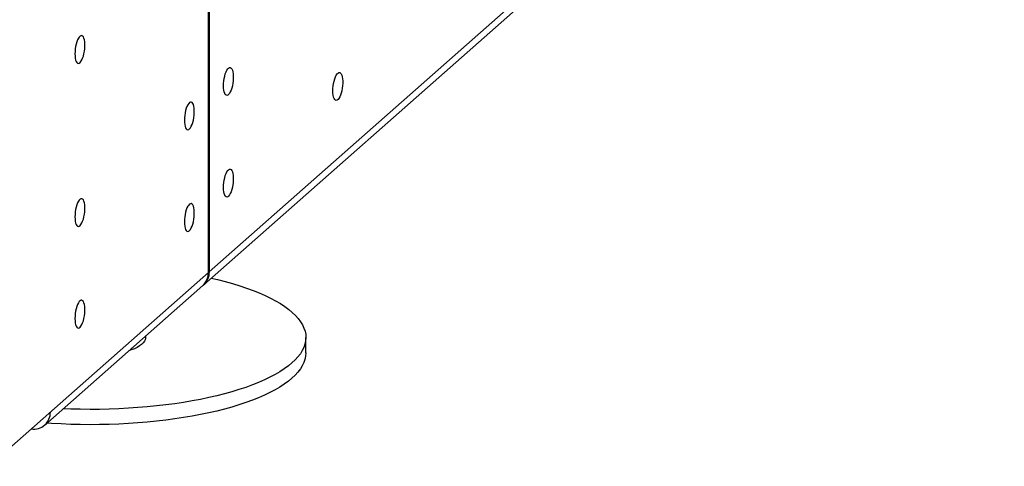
# Model space of a CAD drawing. Header units: millimetres. Extents: x 0 to 39823, y 0 to 11880.
# Tile 31 of 83: x 33729 to 33911, y 398 to 481. Entities that reach past the tile are written whole.
import ezdxf

# ---------------------------------------------------------------- set-up
doc = ezdxf.new("R2010")
doc.units = ezdxf.units.MM

msp = doc.modelspace()

# ---------------------------------------------------------------- linework, layer by layer
at = {"color": 7, "linetype": 'Continuous', "lineweight": 25, "ltscale": 20}
for p, q in [((33911.41, 564.22), (33763.76, 434)), ((33762.72, 431.6), (33911.41, 562.73)), ((33763.59, 433.85), (33763.59, 489.76)), ((33763.76, 489.92), (33763.76, 434)), ((33722.84, 397.91), (33763.59, 433.85)), ((33763.59, 434.02), (33763.76, 434)), ((33733.2, 405.56), (33762.54, 431.44)), ((33781.69, 418.97), (33781.69, 421.8))]:
    msp.add_line(p, q, dxfattribs=at)
at = {"color": 7, "linetype": 'Continuous', "lineweight": 25, "ltscale": 20, "flags": 128}
for points in [[(33738.8, 474.44), (33738.82, 474.02), (33738.86, 473.63), (33738.93, 473.3), (33739.03, 473.03), (33739.15, 472.83), (33739.28, 472.71), (33739.44, 472.67), (33739.6, 472.72), (33739.76, 472.84), (33739.92, 473.04), (33740.08, 473.32), (33740.23, 473.65), (33740.36, 474.04), (33740.46, 474.47), (33740.55, 474.92), (33740.61, 475.38), (33740.64, 475.84), (33740.64, 476.28), (33740.61, 476.69), (33740.55, 477.05), (33740.46, 477.35), (33740.36, 477.59), (33740.23, 477.75), (33740.08, 477.83), (33739.92, 477.82), (33739.76, 477.74), (33739.6, 477.57), (33739.44, 477.33), (33739.28, 477.03), (33739.15, 476.66), (33739.03, 476.26), (33738.93, 475.81), (33738.86, 475.36), (33738.82, 474.89), (33738.8, 474.44)], [(33766.38, 468.51), (33766.39, 468.96), (33766.44, 469.42), (33766.51, 469.88), (33766.61, 470.32), (33766.72, 470.73), (33766.86, 471.1), (33767.01, 471.4), (33767.17, 471.64), (33767.34, 471.81), (33767.5, 471.89), (33767.66, 471.9), (33767.8, 471.81), (33767.93, 471.65), (33768.04, 471.42), (33768.13, 471.12), (33768.18, 470.76), (33768.21, 470.35), (33768.21, 469.91), (33768.18, 469.45), (33768.13, 468.99), (33768.04, 468.54), (33767.93, 468.11), (33767.8, 467.72), (33767.66, 467.39), (33767.5, 467.11), (33767.34, 466.91), (33767.17, 466.78), (33767.01, 466.74), (33766.86, 466.78), (33766.72, 466.9), (33766.61, 467.1), (33766.51, 467.37), (33766.44, 467.7), (33766.39, 468.09), (33766.38, 468.51)], [(33786.71, 467.58), (33786.72, 468.04), (33786.77, 468.5), (33786.84, 468.96), (33786.93, 469.4), (33787.05, 469.81), (33787.19, 470.17), (33787.34, 470.48), (33787.5, 470.72), (33787.67, 470.88), (33787.83, 470.97), (33787.99, 470.97), (33788.13, 470.89), (33788.26, 470.73), (33788.37, 470.49), (33788.46, 470.19), (33788.51, 469.83), (33788.54, 469.42), (33788.54, 468.98), (33788.51, 468.52), (33788.46, 468.06), (33788.37, 467.61), (33788.26, 467.18), (33788.13, 466.8), (33787.99, 466.46), (33787.83, 466.19), (33787.67, 465.98), (33787.5, 465.86), (33787.34, 465.81), (33787.19, 465.85), (33787.05, 465.97), (33786.93, 466.17), (33786.84, 466.44), (33786.77, 466.77), (33786.72, 467.16), (33786.71, 467.58)], [(33759.13, 462.12), (33759.15, 461.7), (33759.19, 461.31), (33759.26, 460.98), (33759.36, 460.71), (33759.48, 460.51), (33759.61, 460.39), (33759.77, 460.35), (33759.93, 460.39), (33760.09, 460.52), (33760.25, 460.72), (33760.41, 461), (33760.56, 461.33), (33760.68, 461.72), (33760.79, 462.15), (33760.88, 462.6), (33760.94, 463.06), (33760.97, 463.52), (33760.97, 463.96), (33760.94, 464.36), (33760.88, 464.72), (33760.79, 465.03), (33760.68, 465.26), (33760.56, 465.42), (33760.41, 465.5), (33760.25, 465.5), (33760.09, 465.42), (33759.93, 465.25), (33759.77, 465.01), (33759.61, 464.7), (33759.48, 464.34), (33759.36, 463.93), (33759.26, 463.49), (33759.19, 463.03), (33759.15, 462.57), (33759.13, 462.12)], [(33766.38, 449.66), (33766.39, 450.11), (33766.44, 450.57), (33766.51, 451.03), (33766.61, 451.47), (33766.72, 451.88), (33766.86, 452.24), (33767.01, 452.55), (33767.17, 452.79), (33767.34, 452.95), (33767.5, 453.04), (33767.66, 453.04), (33767.8, 452.96), (33767.93, 452.8), (33768.04, 452.56), (33768.13, 452.26), (33768.18, 451.9), (33768.21, 451.49), (33768.21, 451.05), (33768.18, 450.6), (33768.13, 450.13), (33768.04, 449.68), (33767.93, 449.25), (33767.8, 448.87), (33767.66, 448.53), (33767.5, 448.26), (33767.34, 448.05), (33767.17, 447.93), (33767.01, 447.88), (33766.86, 447.92), (33766.72, 448.04), (33766.61, 448.24), (33766.51, 448.51), (33766.44, 448.85), (33766.39, 449.23), (33766.38, 449.66)], [(33738.8, 444.19), (33738.82, 443.77), (33738.86, 443.38), (33738.93, 443.05), (33739.03, 442.78), (33739.15, 442.58), (33739.28, 442.46), (33739.44, 442.42), (33739.6, 442.46), (33739.76, 442.59), (33739.92, 442.79), (33740.08, 443.07), (33740.23, 443.4), (33740.36, 443.79), (33740.46, 444.22), (33740.55, 444.67), (33740.61, 445.13), (33740.64, 445.59), (33740.64, 446.03), (33740.61, 446.44), (33740.55, 446.8), (33740.46, 447.1), (33740.36, 447.33), (33740.23, 447.49), (33740.08, 447.57), (33739.92, 447.57), (33739.76, 447.49), (33739.6, 447.32), (33739.44, 447.08), (33739.28, 446.78), (33739.15, 446.41), (33739.03, 446), (33738.93, 445.56), (33738.86, 445.1), (33738.82, 444.64), (33738.8, 444.19)], [(33759.13, 443.26), (33759.15, 442.84), (33759.19, 442.45), (33759.26, 442.12), (33759.36, 441.85), (33759.48, 441.65), (33759.61, 441.53), (33759.77, 441.49), (33759.93, 441.54), (33760.09, 441.66), (33760.25, 441.86), (33760.41, 442.14), (33760.56, 442.48), (33760.68, 442.86), (33760.79, 443.29), (33760.88, 443.74), (33760.94, 444.2), (33760.97, 444.66), (33760.97, 445.1), (33760.94, 445.51), (33760.88, 445.87), (33760.79, 446.17), (33760.68, 446.41), (33760.56, 446.57), (33760.41, 446.65), (33760.25, 446.64), (33760.09, 446.56), (33759.93, 446.39), (33759.77, 446.16), (33759.61, 445.85), (33759.48, 445.49), (33759.36, 445.08), (33759.26, 444.64), (33759.19, 444.18), (33759.15, 443.71), (33759.13, 443.26)], [(33764.12, 432.84), (33765.28, 432.56), (33766.7, 432.2), (33768.08, 431.82), (33769.4, 431.41), (33770.67, 430.99), (33771.88, 430.55), (33773.02, 430.09), (33774.11, 429.61), (33775.13, 429.12), (33776.08, 428.61), (33776.96, 428.09), (33777.77, 427.55), (33778.51, 427.01), (33779.17, 426.45), (33779.76, 425.89), (33780.27, 425.31), (33780.71, 424.73), (33781.07, 424.15), (33781.34, 423.56), (33781.54, 422.96), (33781.66, 422.36), (33781.69, 421.77), (33781.65, 421.17), (33781.52, 420.57), (33781.32, 419.98), (33781.03, 419.38), (33780.67, 418.8), (33780.22, 418.22), (33779.7, 417.65), (33779.11, 417.08), (33778.44, 416.53), (33777.69, 415.98), (33776.87, 415.45), (33775.98, 414.93), (33775.02, 414.43), (33774, 413.93), (33772.91, 413.46), (33771.75, 413), (33770.54, 412.56), (33769.27, 412.14), (33767.94, 411.73), (33766.56, 411.35), (33765.13, 410.99), (33763.65, 410.65), (33762.13, 410.33), (33760.56, 410.04), (33758.96, 409.77), (33757.33, 409.52), (33755.66, 409.3), (33753.96, 409.11), (33752.24, 408.94), (33750.5, 408.79), (33748.74, 408.67), (33746.97, 408.58), (33745.18, 408.51), (33743.39, 408.47), (33741.6, 408.46), (33739.8, 408.48), (33738.01, 408.52), (33736.61, 408.57)], [(33738.8, 425.33), (33738.82, 424.91), (33738.86, 424.53), (33738.93, 424.19), (33739.03, 423.92), (33739.15, 423.72), (33739.28, 423.6), (33739.44, 423.56), (33739.6, 423.61), (33739.76, 423.73), (33739.92, 423.94), (33740.08, 424.21), (33740.23, 424.55), (33740.36, 424.93), (33740.46, 425.36), (33740.55, 425.81), (33740.61, 426.27), (33740.64, 426.73), (33740.64, 427.17), (33740.61, 427.58), (33740.55, 427.94), (33740.46, 428.24), (33740.36, 428.48), (33740.23, 428.64), (33740.08, 428.72), (33739.92, 428.72), (33739.76, 428.63), (33739.6, 428.47), (33739.44, 428.23), (33739.28, 427.92), (33739.15, 427.56), (33739.03, 427.15), (33738.93, 426.71), (33738.86, 426.25), (33738.82, 425.79), (33738.8, 425.33)], [(33751.9, 422.06), (33751.91, 422), (33751.93, 421.7), (33751.86, 421.39), (33751.72, 421.1), (33751.49, 420.8), (33751.19, 420.52), (33750.81, 420.24), (33750.37, 419.98), (33749.85, 419.73), (33749.27, 419.5), (33748.83, 419.35)], [(33781.69, 418.97), (33781.69, 418.94), (33781.65, 418.34), (33781.52, 417.74), (33781.32, 417.15), (33781.03, 416.56), (33780.67, 415.97), (33780.22, 415.39), (33779.7, 414.82), (33779.11, 414.25), (33778.44, 413.7), (33777.69, 413.15), (33776.87, 412.62), (33775.98, 412.1), (33775.02, 411.6), (33774, 411.11), (33772.91, 410.63), (33771.75, 410.17), (33770.54, 409.73), (33769.27, 409.31), (33767.94, 408.91), (33766.56, 408.52), (33765.13, 408.16), (33763.65, 407.82), (33762.13, 407.51), (33760.56, 407.21), (33758.96, 406.94), (33757.33, 406.7), (33755.66, 406.47), (33753.96, 406.28), (33752.24, 406.11), (33750.5, 405.96), (33748.74, 405.84), (33746.97, 405.75), (33745.18, 405.69), (33743.39, 405.65), (33741.6, 405.63), (33739.8, 405.65), (33738.01, 405.69), (33736.23, 405.76), (33734.46, 405.85), (33733.59, 405.91)]]:
    msp.add_lwpolyline(points, dxfattribs=at)
at = {"color": 7, "linetype": 'Continuous', "lineweight": 25, "ltscale": 400}
for centre, radius, start, end in [((33760.42, 433.79), 3.16, 312.1135, 1.0222), ((33760.62, 433.94), 3.15, 309.8073, 1.1313), ((33731.14, 407.9), 3.1, 261.5297, 1.2895)]:
    msp.add_arc(centre, radius, start, end, dxfattribs=at)

doc.saveas('drawing.dxf')
